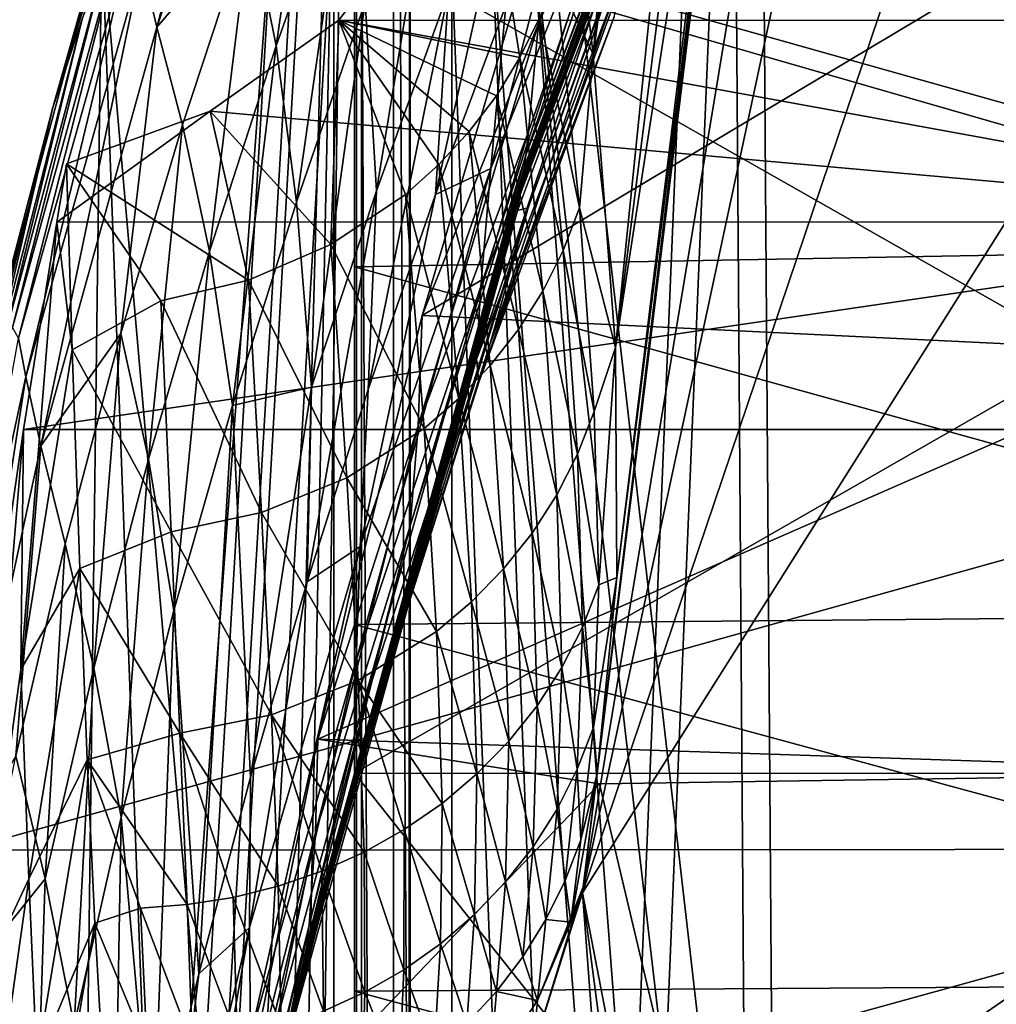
# Model space of a CAD drawing. Header units: metres. Extents: x 0 to 904, y -904 to 0.
# Tile 18 of 236: x 31 to 92, y -377 to -315. Entities that reach past the tile are written whole.
import ezdxf

# ---------------------------------------------------------------- set-up
doc = ezdxf.new("R2010")
doc.units = ezdxf.units.M

msp = doc.modelspace()

# ---------------------------------------------------------------- linework, layer by layer
at = {"layer": 'top'}
for points in [[(3.567204, -885.9776, 2063.059814), (51.564125, -239.308899, 2063.059814), (3.563107, -25.973949, 2063.059814)], [(3.563107, -25.973949, 163.059692), (51.564125, -239.308899, 163.059692), (3.567204, -885.977478, 163.059692)], [(88.549675, -232.967972, 1606.117188), (91.522858, -157.766281, 1606.039307), (65.81794, -369.758789, 1606.712402)], [(78.757698, -264.370239, 1612.998047), (65.81794, -369.758789, 1606.712402), (91.522858, -157.766281, 1606.039307)], [(76.816643, -277.97934, 1756.375854), (82.294296, -222.447708, 1803.761963), (67.869583, -335.662415, 1815.898315)], [(67.869583, -335.662415, 1815.898315), (82.294296, -222.447708, 1803.761963), (78.121002, -235.309311, 1854.074829)], [(89.53669, -259.035767, 1606.136597), (88.549675, -232.967972, 1606.117188), (65.81794, -369.758789, 1606.712402)], [(67.869583, -335.662415, 1815.898315), (78.121002, -235.309311, 1854.074829), (66.48156, -317.34671, 1875.348999)], [(78.121002, -235.309311, 1854.074829), (72.942696, -243.821503, 1905.212524), (66.48156, -317.34671, 1875.348999)], [(35.081711, -843.492188, 2063.059814), (51.564125, -239.308899, 2063.059814), (3.567204, -885.9776, 2063.059814)], [(51.564125, -239.308899, 163.059692), (35.081711, -843.492188, 163.059692), (3.567204, -885.977478, 163.059692)], [(35.081711, -843.492188, 2063.059814), (39.149845, -840.820007, 2063.059814), (51.564125, -239.308899, 2063.059814)], [(51.564125, -239.308899, 163.059692), (39.149845, -840.820007, 163.059692), (35.081711, -843.492188, 163.059692)], [(39.149845, -840.820007, 2063.059814), (43.566975, -839.977417, 2063.059814), (51.564125, -239.308899, 2063.059814)], [(43.566975, -839.977417, 163.059692), (39.149845, -840.820007, 163.059692), (51.564125, -239.308899, 163.059692)], [(51.564125, -239.308899, 2063.059814), (43.566975, -839.977417, 2063.059814), (51.567074, -839.977356, 2063.059814)], [(51.567074, -839.977356, 163.059692), (43.566975, -839.977417, 163.059692), (51.564125, -239.308899, 163.059692)], [(51.565025, -422.847595, 179.349472), (51.562679, -446.597717, 178.448685), (51.564125, -239.308899, 163.059692)], [(51.564125, -239.308899, 163.059692), (51.562679, -446.597717, 178.448685), (51.567074, -839.977356, 163.059692)], [(51.567074, -839.977356, 2063.059814), (51.565228, -467.355255, 2039.645508), (51.564125, -239.308899, 2063.059814)], [(51.565228, -467.355255, 2039.645508), (51.564968, -414.75824, 2038.379517), (51.564125, -239.308899, 2063.059814)], [(51.564125, -239.308899, 2063.059814), (51.564968, -414.75824, 2038.379517), (51.564709, -362.278748, 2034.584595)], [(51.564911, -399.234528, 182.051285), (51.565025, -422.847595, 179.349472), (51.564125, -239.308899, 163.059692)], [(51.564468, -308.948242, 210.65741), (51.564575, -330.615753, 200.891068), (51.564125, -239.308899, 163.059692)], [(51.564575, -330.615753, 200.891068), (51.564682, -352.977783, 192.840973), (51.564125, -239.308899, 163.059692)], [(51.564125, -239.308899, 163.059692), (51.564682, -352.977783, 192.840973), (51.564796, -375.897583, 186.552155)], [(51.564796, -375.897583, 186.552155), (51.564911, -399.234528, 182.051285), (51.564125, -239.308899, 163.059692)], [(51.564709, -362.278748, 2034.584595), (51.564449, -310.038391, 2028.267822), (51.564125, -239.308899, 2063.059814)], [(66.48156, -317.34671, 1875.348999), (72.942696, -243.821503, 1905.212524), (63.831253, -294.90567, 1934.666138)], [(65.81794, -369.758789, 1606.712402), (94.13549, -285.901001, 1606.012329), (89.53669, -259.035767, 1606.136597)], [(78.757698, -264.370239, 1612.998047), (65.865341, -369.372711, 1613.282715), (65.81794, -369.758789, 1606.712402)], [(66.734222, -362.295715, 1685.181274), (65.865341, -369.372711, 1613.282715), (78.757698, -264.370239, 1612.998047)], [(77.936203, -271.176086, 1684.443604), (66.734222, -362.295715, 1685.181274), (78.757698, -264.370239, 1612.998047)], [(67.96817, -350.047302, 1756.375854), (66.734222, -362.295715, 1685.181274), (77.936203, -271.176086, 1684.443604)], [(76.816643, -277.97934, 1756.375854), (67.96817, -350.047302, 1756.375854), (77.936203, -271.176086, 1684.443604)], [(80.163712, -276.425751, 1465.376831), (80.291191, -275.609955, 1467.858887), (62.273563, -323.634857, 1467.686279)], [(80.291191, -275.609955, 1467.858887), (70.931023, -297.83197, 1472.67395), (62.273563, -323.634857, 1467.686279)], [(80.053513, -277.116852, 1463.197998), (80.068558, -277.021454, 1463.510132), (62.112701, -324.86911, 1463.351929)], [(80.068558, -277.021454, 1463.510132), (62.136009, -324.699371, 1463.971313), (62.112701, -324.86911, 1463.351929)], [(80.068558, -277.021454, 1463.510132), (80.10025, -276.825226, 1464.133179), (62.136009, -324.699371, 1463.971313)], [(80.10025, -276.825226, 1464.133179), (62.18256, -324.349518, 1465.211426), (62.136009, -324.699371, 1463.971313)], [(80.10025, -276.825226, 1464.133179), (80.163712, -276.425751, 1465.376831), (62.18256, -324.349518, 1465.211426)], [(80.163712, -276.425751, 1465.376831), (62.273563, -323.634857, 1467.686279), (62.18256, -324.349518, 1465.211426)], [(79.926056, -277.838837, 1460.248657), (80.007401, -277.379822, 1462.103638), (62.000946, -325.562714, 1460.184692)], [(80.007401, -277.379822, 1462.103638), (62.092915, -324.997833, 1462.747559), (62.000946, -325.562714, 1460.184692)], [(80.007401, -277.379822, 1462.103638), (80.040344, -277.192352, 1462.880127), (62.092915, -324.997833, 1462.747559)], [(80.040344, -277.192352, 1462.880127), (62.102932, -324.933624, 1463.052124), (62.092915, -324.997833, 1462.747559)], [(80.040344, -277.192352, 1462.880127), (80.053513, -277.116852, 1463.197998), (62.102932, -324.933624, 1463.052124)], [(80.053513, -277.116852, 1463.197998), (62.112701, -324.86911, 1463.351929), (62.102932, -324.933624, 1463.052124)], [(61.949348, -325.867859, 1458.839355), (61.939465, -325.91684, 1458.536621), (79.85376, -278.245728, 1458.633789)], [(79.85376, -278.245728, 1458.633789), (61.939465, -325.91684, 1458.536621), (79.8414, -278.315277, 1458.359375)], [(62.000946, -325.562714, 1460.184692), (61.949348, -325.867859, 1458.839355), (79.863853, -278.188904, 1458.858398)], [(79.863853, -278.188904, 1458.858398), (61.949348, -325.867859, 1458.839355), (79.85376, -278.245728, 1458.633789)], [(79.926056, -277.838837, 1460.248657), (62.000946, -325.562714, 1460.184692), (79.863853, -278.188904, 1458.858398)], [(67.96817, -350.047302, 1756.375854), (76.816643, -277.97934, 1756.375854), (67.869583, -335.662415, 1815.898315)], [(61.929955, -325.977173, 1458.259644), (61.910786, -326.095856, 1457.701538), (79.817093, -278.452087, 1457.820068)], [(79.817093, -278.452087, 1457.820068), (61.910786, -326.095856, 1457.701538), (79.612106, -279.611084, 1453.265503)], [(61.939465, -325.91684, 1458.536621), (61.929955, -325.977173, 1458.259644), (79.8414, -278.315277, 1458.359375)], [(79.8414, -278.315277, 1458.359375), (61.929955, -325.977173, 1458.259644), (79.817093, -278.452087, 1457.820068)], [(61.910786, -326.095856, 1457.701538), (61.74189, -327.101166, 1453.052856), (79.612106, -279.611084, 1453.265503)], [(79.612106, -279.611084, 1453.265503), (61.74189, -327.101166, 1453.052856), (62.410175, -326.935852, 1432.524048)], [(79.612106, -279.611084, 1453.265503), (62.410175, -326.935852, 1432.524048), (68.88398, -308.967499, 1432.52417)], [(71.729324, -290.624695, 1492.155884), (72.524956, -282.429596, 1510.097046), (63.060867, -315.402222, 1492.105957)], [(63.060867, -315.402222, 1492.105957), (72.524956, -282.429596, 1510.097046), (63.566681, -307.364349, 1511.126465)], [(102.299171, -311.90625, 1605.779053), (94.13549, -285.901001, 1606.012329), (65.81794, -369.758789, 1606.712402)], [(38.238609, -311.581055, 931.481506), (47.075798, -286.301025, 931.812744), (39.204433, -315.624329, 976.614502)], [(47.075798, -286.301025, 931.812744), (47.983444, -290.093506, 977.005981), (39.204433, -315.624329, 976.614502)], [(47.983444, -290.093506, 977.005981), (45.062771, -308.811432, 1021.749268), (39.204433, -315.624329, 976.614502)], [(70.931023, -297.83197, 1472.67395), (71.729324, -290.624695, 1492.155884), (63.060867, -315.402222, 1492.105957)], [(66.48156, -317.34671, 1875.348999), (63.831253, -294.90567, 1934.666138), (64.131371, -312.3638, 1904.457886)], [(45.062771, -308.811432, 1021.749268), (49.661369, -296.14743, 1021.960205), (46.665291, -316.794006, 1066.402222)], [(46.665291, -316.794006, 1066.402222), (49.661369, -296.14743, 1021.960205), (51.155312, -304.162659, 1066.614136)], [(62.273563, -323.634857, 1467.686279), (70.931023, -297.83197, 1472.67395), (62.44846, -322.145752, 1472.619385)], [(70.931023, -297.83197, 1472.67395), (63.060867, -315.402222, 1492.105957), (62.44846, -322.145752, 1472.619385)], [(35.76218, -309.819092, 661.837402), (39.241478, -299.485229, 705.974854), (32.71526, -320.649078, 705.963257)], [(32.71526, -320.649078, 705.963257), (39.241478, -299.485229, 705.974854), (34.544861, -315.125854, 750.721558)], [(68.486267, -308.607056, 1287.677124), (59.460705, -331.841736, 1287.55481), (69.482788, -300.999603, 1243.047241)], [(59.460705, -331.841736, 1287.55481), (60.07806, -324.467957, 1242.829468), (69.482788, -300.999603, 1243.047241)], [(69.482788, -300.999603, 1243.047241), (60.07806, -324.467957, 1242.829468), (65.828735, -302.302032, 1198.825073)], [(52.944607, -325.862457, 1154.723633), (52.227184, -314.066101, 1110.899048), (56.958351, -301.379883, 1111.106812)], [(57.436325, -313.394806, 1154.905273), (52.944607, -325.862457, 1154.723633), (56.958351, -301.379883, 1111.106812)], [(61.026852, -314.279907, 1198.654907), (56.621483, -326.092651, 1198.501343), (62.123955, -301.328644, 1155.093872)], [(56.621483, -326.092651, 1198.501343), (57.436325, -313.394806, 1154.905273), (62.123955, -301.328644, 1155.093872)], [(65.828735, -302.302032, 1198.825073), (60.07806, -324.467957, 1242.829468), (61.026852, -314.279907, 1198.654907)], [(116.225586, -315.203613, 1974.506104), (50.59227, -315.200043, 1936.612549), (59.601357, -303.167969, 1941.772217)], [(59.601357, -303.167969, 1941.772217), (50.59227, -315.200043, 1936.612549), (61.908005, -317.52179, 1904.459839)], [(111.231911, -303.167694, 1971.581177), (116.225586, -315.203613, 1974.506104), (59.601357, -303.167969, 1941.772217)], [(59.601357, -303.167969, 1941.772217), (61.908005, -317.52179, 1904.459839), (63.143299, -314.997101, 1904.459473)], [(47.930145, -326.565918, 1110.705688), (46.665291, -316.794006, 1066.402222), (51.155312, -304.162659, 1066.614136)], [(52.227184, -314.066101, 1110.899048), (47.930145, -326.565918, 1110.705688), (51.155312, -304.162659, 1066.614136)], [(51.564468, -308.948242, 210.65741), (116.912209, -307.2565, 218.57164), (123.823822, -329.310181, 209.202545)], [(63.566681, -307.364349, 1511.126465), (55.797028, -333.651184, 1510.039795), (63.060867, -315.402222, 1492.105957)], [(55.797028, -333.651184, 1510.039795), (63.566681, -307.364349, 1511.126465), (94.767845, -310.35675, 1529.938843)], [(45.062771, -308.811432, 1021.749268), (40.810875, -321.732361, 1021.543396), (39.204433, -315.624329, 976.614502)], [(40.810875, -321.732361, 1021.543396), (45.062771, -308.811432, 1021.749268), (42.491772, -329.661591, 1066.197021)], [(45.062771, -308.811432, 1021.749268), (46.665291, -316.794006, 1066.402222), (42.491772, -329.661591, 1066.197021)], [(51.564575, -330.615753, 200.891068), (51.564468, -308.948242, 210.65741), (123.823822, -329.310181, 209.202545)], [(67.935112, -313.241943, 1332.707031), (59.182121, -336.386597, 1332.653687), (68.486267, -308.607056, 1287.677124)], [(59.182121, -336.386597, 1332.653687), (59.460705, -331.841736, 1287.55481), (68.486267, -308.607056, 1287.677124)], [(62.410175, -326.935852, 1432.524048), (60.036449, -335.409424, 1407.892456), (68.88398, -308.967499, 1432.52417)], [(60.036449, -335.409424, 1407.892456), (68.463219, -312.253571, 1408.188843), (68.88398, -308.967499, 1432.52417)], [(58.565701, -570.15863, 661.240173), (207.702347, -309.111755, 657.334961), (35.76218, -309.819092, 661.837402)], [(58.565701, -570.15863, 661.240173), (207.702347, -584.097839, 657.334961), (207.702347, -309.111755, 657.334961)], [(27.058088, -342.200653, 662.065308), (33.22438, -508.162506, 661.903809), (35.76218, -309.819092, 661.837402)], [(27.058088, -342.200653, 662.065308), (35.76218, -309.819092, 661.837402), (32.71526, -320.649078, 705.963257)], [(30.18926, -334.400574, 840.780823), (37.004932, -309.717468, 840.937744), (30.55962, -335.074249, 885.984314)], [(35.9692, -311.498962, 795.743164), (37.004932, -309.717468, 840.937744), (30.18926, -334.400574, 840.780823)], [(30.55962, -335.074249, 885.984314), (37.004932, -309.717468, 840.937744), (37.692497, -309.715149, 886.216431)], [(37.692497, -309.715149, 886.216431), (31.007118, -337.486572, 931.173279), (30.55962, -335.074249, 885.984314)], [(37.692497, -309.715149, 886.216431), (38.238609, -311.581055, 931.481506), (31.007118, -337.486572, 931.173279)], [(33.22438, -508.162506, 661.903809), (44.330421, -539.800293, 661.613037), (35.76218, -309.819092, 661.837402)], [(35.76218, -309.819092, 661.837402), (44.330421, -539.800293, 661.613037), (58.565701, -570.15863, 661.240173)], [(51.564709, -362.278748, 2034.584595), (97.270164, -336.026031, 2023.669922), (51.564449, -310.038391, 2028.267822)], [(97.270164, -336.026031, 2023.669922), (96.118294, -322.910065, 2022.205322), (51.564449, -310.038391, 2028.267822)], [(51.564449, -310.038391, 2028.267822), (96.118294, -322.910065, 2022.205322), (93.247551, -310.039093, 2020.918091)], [(55.797028, -333.651184, 1510.039795), (94.767845, -310.35675, 1529.938843), (104.384018, -336.018341, 1538.417725)], [(34.544861, -315.125854, 750.721558), (35.9692, -311.498962, 795.743164), (29.60762, -335.358124, 795.654114)], [(29.60762, -335.358124, 795.654114), (35.9692, -311.498962, 795.743164), (30.18926, -334.400574, 840.780823)], [(38.238609, -311.581055, 931.481506), (31.954035, -341.800262, 976.249512), (31.007118, -337.486572, 931.173279)], [(38.238609, -311.581055, 931.481506), (39.204433, -315.624329, 976.614502), (31.954035, -341.800262, 976.249512)], [(106.263069, -579.41748, 1605.699219), (102.299171, -311.90625, 1605.779053), (65.81794, -369.758789, 1606.712402)], [(67.793198, -314.994446, 1377.947998), (68.463219, -312.253571, 1408.188843), (60.036449, -335.409424, 1407.892456)], [(65.627457, -326.93454, 1863.351563), (64.131371, -312.3638, 1904.457886), (63.143299, -314.997101, 1904.459473)], [(66.48156, -317.34671, 1875.348999), (64.131371, -312.3638, 1904.457886), (65.627457, -326.93454, 1863.351563)], [(59.339127, -337.83255, 1377.947266), (59.182121, -336.386597, 1332.653687), (67.935112, -313.241943, 1332.707031)], [(67.793198, -314.994446, 1377.947998), (59.339127, -337.83255, 1377.947266), (67.935112, -313.241943, 1332.707031)], [(56.621483, -326.092651, 1198.501343), (52.411137, -338.294617, 1198.356689), (57.436325, -313.394806, 1154.905273)], [(52.411137, -338.294617, 1198.356689), (52.944607, -325.862457, 1154.723633), (57.436325, -313.394806, 1154.905273)], [(48.870178, -338.139313, 1154.557129), (47.930145, -326.565918, 1110.705688), (52.227184, -314.066101, 1110.899048)], [(52.944607, -325.862457, 1154.723633), (48.870178, -338.139313, 1154.557129), (52.227184, -314.066101, 1110.899048)], [(60.07806, -324.467957, 1242.829468), (56.621483, -326.092651, 1198.501343), (61.026852, -314.279907, 1198.654907)], [(32.71526, -320.649078, 705.963257), (34.544861, -315.125854, 750.721558), (28.712891, -337.96875, 750.687012)], [(28.712891, -337.96875, 750.687012), (34.544861, -315.125854, 750.721558), (29.60762, -335.358124, 795.654114)], [(119.616325, -327.809082, 1977.327515), (42.547646, -320.8797, 1932.260986), (50.59227, -315.200043, 1936.612549)], [(50.086201, -329.22702, 1904.436401), (50.59227, -315.200043, 1936.612549), (42.547646, -320.8797, 1932.260986)], [(54.747986, -326.09903, 1904.448975), (50.59227, -315.200043, 1936.612549), (50.086201, -329.22702, 1904.436401)], [(116.225586, -315.203613, 1974.506104), (119.616325, -327.809082, 1977.327515), (50.59227, -315.200043, 1936.612549)], [(50.59227, -315.200043, 1936.612549), (60.435539, -319.9151, 1904.458984), (61.908005, -317.52179, 1904.459839)], [(50.59227, -315.200043, 1936.612549), (54.747986, -326.09903, 1904.448975), (56.83799, -324.222198, 1904.453613)], [(50.59227, -315.200043, 1936.612549), (56.83799, -324.222198, 1904.453613), (58.740173, -322.155334, 1904.456909)], [(50.59227, -315.200043, 1936.612549), (58.740173, -322.155334, 1904.456909), (60.435539, -319.9151, 1904.458984)], [(59.339127, -337.83255, 1377.947266), (67.793198, -314.994446, 1377.947998), (60.036449, -335.409424, 1407.892456)], [(61.908005, -317.52179, 1904.459839), (64.608513, -329.594055, 1863.352783), (63.143299, -314.997101, 1904.459473)], [(63.143299, -314.997101, 1904.459473), (64.608513, -329.594055, 1863.352783), (65.627457, -326.93454, 1863.351563)], [(39.204433, -315.624329, 976.614502), (36.950409, -334.775696, 1021.344971), (31.954035, -341.800262, 976.249512)], [(39.204433, -315.624329, 976.614502), (40.810875, -321.732361, 1021.543396), (36.950409, -334.775696, 1021.344971)], [(62.44846, -322.145752, 1472.619385), (63.060867, -315.402222, 1492.105957), (55.540485, -340.552063, 1492.042358)], [(63.060867, -315.402222, 1492.105957), (55.797028, -333.651184, 1510.039795), (55.540485, -340.552063, 1492.042358)], [(42.491772, -329.661591, 1066.197021), (46.665291, -316.794006, 1066.402222), (43.928211, -339.290314, 1110.519531)], [(43.928211, -339.290314, 1110.519531), (46.665291, -316.794006, 1066.402222), (47.930145, -326.565918, 1110.705688)], [(61.908005, -317.52179, 1904.459839), (60.435539, -319.9151, 1904.458984), (63.332085, -332.137573, 1863.352417)], [(63.332085, -332.137573, 1863.352417), (64.608513, -329.594055, 1863.352783), (61.908005, -317.52179, 1904.459839)], [(67.869583, -335.662415, 1815.898315), (66.48156, -317.34671, 1875.348999), (65.627457, -326.93454, 1863.351563)], [(58.740173, -322.155334, 1904.456909), (61.808685, -334.54303, 1863.350342), (60.435539, -319.9151, 1904.458984)], [(60.435539, -319.9151, 1904.458984), (61.808685, -334.54303, 1863.350342), (63.332085, -332.137573, 1863.352417)], [(27.058088, -342.200653, 662.065308), (32.71526, -320.649078, 705.963257), (27.461243, -342.275757, 705.961426)], [(27.461243, -342.275757, 705.961426), (32.71526, -320.649078, 705.963257), (28.712891, -337.96875, 750.687012)], [(119.616325, -327.809082, 1977.327515), (32.95829, -327.814423, 1927.295898), (42.547646, -320.8797, 1932.260986)], [(32.95829, -327.814423, 1927.295898), (33.566517, -324.1698, 1927.318481), (42.547646, -320.8797, 1932.260986)], [(42.547646, -320.8797, 1932.260986), (33.566517, -324.1698, 1927.318481), (44.928055, -331.455536, 1904.4198)], [(50.086201, -329.22702, 1904.436401), (42.547646, -320.8797, 1932.260986), (44.928055, -331.455536, 1904.4198)], [(40.810875, -321.732361, 1021.543396), (38.689018, -342.637329, 1066.000122), (36.950409, -334.775696, 1021.344971)], [(40.810875, -321.732361, 1021.543396), (42.491772, -329.661591, 1066.197021), (38.689018, -342.637329, 1066.000122)], [(62.273563, -323.634857, 1467.686279), (62.44846, -322.145752, 1472.619385), (55.048317, -346.812103, 1472.553467)], [(62.44846, -322.145752, 1472.619385), (55.540485, -340.552063, 1492.042358), (55.048317, -346.812103, 1472.553467)], [(56.83799, -324.222198, 1904.453613), (60.053448, -336.788635, 1863.346436), (58.740173, -322.155334, 1904.456909)], [(58.740173, -322.155334, 1904.456909), (60.053448, -336.788635, 1863.346436), (61.808685, -334.54303, 1863.350342)], [(62.18256, -324.349518, 1465.211426), (62.273563, -323.634857, 1467.686279), (48.579014, -373.046173, 1467.553589)], [(62.273563, -323.634857, 1467.686279), (55.048317, -346.812103, 1472.553467), (48.579014, -373.046173, 1467.553589)], [(32.95829, -327.814423, 1927.295898), (33.918053, -335.808472, 1896.926392), (33.566517, -324.1698, 1927.318481)], [(44.928055, -331.455536, 1904.4198), (33.566517, -324.1698, 1927.318481), (39.451534, -332.738342, 1904.400024)], [(33.566517, -324.1698, 1927.318481), (33.918053, -335.808472, 1896.926392), (39.451534, -332.738342, 1904.400024)], [(62.136009, -324.699371, 1463.971313), (62.18256, -324.349518, 1465.211426), (48.499844, -373.654419, 1465.084961)], [(62.18256, -324.349518, 1465.211426), (48.579014, -373.046173, 1467.553589), (48.499844, -373.654419, 1465.084961)], [(54.747986, -326.09903, 1904.448975), (58.083466, -338.853882, 1863.340942), (56.83799, -324.222198, 1904.453613)], [(56.83799, -324.222198, 1904.453613), (58.083466, -338.853882, 1863.340942), (60.053448, -336.788635, 1863.346436)], [(62.000946, -325.562714, 1460.184692), (62.092915, -324.997833, 1462.747559), (48.416691, -374.204956, 1462.588379)], [(62.092915, -324.997833, 1462.747559), (48.426311, -374.150635, 1462.889771), (48.416691, -374.204956, 1462.588379)], [(62.092915, -324.997833, 1462.747559), (62.102932, -324.933624, 1463.052124), (48.426311, -374.150635, 1462.889771)], [(62.102932, -324.933624, 1463.052124), (48.43734, -374.096283, 1463.227051), (48.426311, -374.150635, 1462.889771)], [(62.102932, -324.933624, 1463.052124), (62.112701, -324.86911, 1463.351929), (48.43734, -374.096283, 1463.227051)], [(62.112701, -324.86911, 1463.351929), (48.458599, -373.951996, 1463.850586), (48.43734, -374.096283, 1463.227051)], [(62.112701, -324.86911, 1463.351929), (62.136009, -324.699371, 1463.971313), (48.458599, -373.951996, 1463.850586)], [(62.136009, -324.699371, 1463.971313), (48.499844, -373.654419, 1465.084961), (48.458599, -373.951996, 1463.850586)], [(59.460705, -331.841736, 1287.55481), (51.663898, -355.222168, 1287.459839), (60.07806, -324.467957, 1242.829468)], [(51.663898, -355.222168, 1287.459839), (51.926071, -348.09552, 1242.652588), (60.07806, -324.467957, 1242.829468)], [(60.07806, -324.467957, 1242.829468), (51.926071, -348.09552, 1242.652588), (56.621483, -326.092651, 1198.501343)], [(48.416691, -374.204956, 1462.588379), (48.328712, -374.68399, 1460.085327), (62.000946, -325.562714, 1460.184692)], [(48.328712, -374.68399, 1460.085327), (61.949348, -325.867859, 1458.839355), (62.000946, -325.562714, 1460.184692)], [(48.257248, -375.034088, 1458.1427), (48.238258, -375.133636, 1457.564941), (61.910786, -326.095856, 1457.701538)], [(48.238258, -375.133636, 1457.564941), (61.74189, -327.101166, 1453.052856), (61.910786, -326.095856, 1457.701538)], [(48.266338, -374.983459, 1458.424805), (48.257248, -375.034088, 1458.1427), (61.929955, -325.977173, 1458.259644)], [(48.257248, -375.034088, 1458.1427), (61.910786, -326.095856, 1457.701538), (61.929955, -325.977173, 1458.259644)], [(48.279213, -374.942749, 1458.783691), (48.266338, -374.983459, 1458.424805), (61.939465, -325.91684, 1458.536621)], [(48.266338, -374.983459, 1458.424805), (61.929955, -325.977173, 1458.259644), (61.939465, -325.91684, 1458.536621)], [(48.328712, -374.68399, 1460.085327), (48.279213, -374.942749, 1458.783691), (61.949348, -325.867859, 1458.839355)], [(48.279213, -374.942749, 1458.783691), (61.939465, -325.91684, 1458.536621), (61.949348, -325.867859, 1458.839355)], [(52.411137, -338.294617, 1198.356689), (48.601093, -350.305389, 1198.228027), (52.944607, -325.862457, 1154.723633)], [(48.601093, -350.305389, 1198.228027), (48.870178, -338.139313, 1154.557129), (52.944607, -325.862457, 1154.723633)], [(55.918903, -340.722321, 1863.33374), (54.747986, -326.09903, 1904.448975), (50.086201, -329.22702, 1904.436401)], [(51.926071, -348.09552, 1242.652588), (52.411137, -338.294617, 1198.356689), (56.621483, -326.092651, 1198.501343)], [(58.083466, -338.853882, 1863.340942), (54.747986, -326.09903, 1904.448975), (55.918903, -340.722321, 1863.33374)], [(48.870178, -338.139313, 1154.557129), (43.928211, -339.290314, 1110.519531), (47.930145, -326.565918, 1110.705688)], [(48.070045, -375.978546, 1452.81897), (47.162342, -379.829437, 1432.524048), (61.74189, -327.101166, 1453.052856)], [(61.74189, -327.101166, 1453.052856), (47.162342, -379.829437, 1432.524048), (53.458, -355.571411, 1432.524048)], [(48.238258, -375.133636, 1457.564941), (48.070045, -375.978546, 1452.81897), (61.74189, -327.101166, 1453.052856)], [(53.458, -355.571411, 1432.524048), (52.636967, -358.983521, 1407.453735), (62.410175, -326.935852, 1432.524048)], [(52.636967, -358.983521, 1407.453735), (60.036449, -335.409424, 1407.892456), (62.410175, -326.935852, 1432.524048)], [(61.74189, -327.101166, 1453.052856), (53.458, -355.571411, 1432.524048), (62.410175, -326.935852, 1432.524048)], [(64.608513, -329.594055, 1863.352783), (66.541656, -339.653931, 1821.618896), (65.627457, -326.93454, 1863.351563)], [(65.627457, -326.93454, 1863.351563), (66.541656, -339.653931, 1821.618896), (67.869583, -335.662415, 1815.898315)], [(30.870316, -340.776947, 1927.743286), (30.706341, -355.797516, 1896.825928), (32.95829, -327.814423, 1927.295898)], [(30.706341, -355.797516, 1896.825928), (33.918053, -335.808472, 1896.926392), (32.95829, -327.814423, 1927.295898)], [(121.33815, -340.778107, 1979.975098), (30.870316, -340.776947, 1927.743286), (119.616325, -327.809082, 1977.327515)], [(30.870316, -340.776947, 1927.743286), (32.95829, -327.814423, 1927.295898), (119.616325, -327.809082, 1977.327515)], [(50.086201, -329.22702, 1904.436401), (44.928055, -331.455536, 1904.4198), (51.092552, -343.814362, 1863.315308)], [(51.092552, -343.814362, 1863.315308), (55.918903, -340.722321, 1863.33374), (50.086201, -329.22702, 1904.436401)], [(51.564575, -330.615753, 200.891068), (123.823822, -329.310181, 209.202545), (129.653809, -352.275635, 201.423859)], [(42.491772, -329.661591, 1066.197021), (40.274952, -352.112549, 1110.342407), (38.689018, -342.637329, 1066.000122)], [(43.928211, -339.290314, 1110.519531), (40.274952, -352.112549, 1110.342407), (42.491772, -329.661591, 1066.197021)], [(65.508957, -342.318085, 1821.616821), (64.608513, -329.594055, 1863.352783), (63.332085, -332.137573, 1863.352417)], [(64.608513, -329.594055, 1863.352783), (65.508957, -342.318085, 1821.616821), (66.541656, -339.653931, 1821.618896)], [(51.564682, -352.977783, 192.840973), (51.564575, -330.615753, 200.891068), (129.653809, -352.275635, 201.423859)], [(45.757645, -345.983276, 1863.292114), (44.928055, -331.455536, 1904.4198), (39.451534, -332.738342, 1904.400024)], [(44.928055, -331.455536, 1904.4198), (45.757645, -345.983276, 1863.292114), (51.092552, -343.814362, 1863.315308)], [(59.182121, -336.386597, 1332.653687), (51.635044, -359.66568, 1332.613892), (59.460705, -331.841736, 1287.55481)], [(51.635044, -359.66568, 1332.613892), (51.663898, -355.222168, 1287.459839), (59.460705, -331.841736, 1287.55481)], [(63.332085, -332.137573, 1863.352417), (61.808685, -334.54303, 1863.350342), (64.21418, -344.862915, 1821.613403)], [(64.21418, -344.862915, 1821.613403), (65.508957, -342.318085, 1821.616821), (63.332085, -332.137573, 1863.352417)], [(39.451534, -332.738342, 1904.400024), (33.918053, -335.808472, 1896.926392), (40.10154, -347.185944, 1863.265381)], [(40.10154, -347.185944, 1863.265381), (45.757645, -345.983276, 1863.292114), (39.451534, -332.738342, 1904.400024)], [(55.540485, -340.552063, 1492.042358), (55.797028, -333.651184, 1510.039795), (49.271362, -360.150604, 1508.498169)], [(49.271362, -360.150604, 1508.498169), (55.797028, -333.651184, 1510.039795), (104.384018, -336.018341, 1538.417725)], [(31.954035, -341.800262, 976.249512), (36.950409, -334.775696, 1021.344971), (33.479248, -347.929382, 1021.154297)], [(33.479248, -347.929382, 1021.154297), (36.950409, -334.775696, 1021.344971), (35.263397, -355.714325, 1065.811523)], [(36.950409, -334.775696, 1021.344971), (38.689018, -342.637329, 1066.000122), (35.263397, -355.714325, 1065.811523)], [(60.053448, -336.788635, 1863.346436), (62.668034, -347.266754, 1821.608643), (61.808685, -334.54303, 1863.350342)], [(61.808685, -334.54303, 1863.350342), (62.668034, -347.266754, 1821.608643), (64.21418, -344.862915, 1821.613403)], [(31.007118, -337.486572, 931.173279), (25.358904, -363.774902, 930.896057), (30.55962, -335.074249, 885.984314)], [(59.339127, -337.83255, 1377.947266), (60.036449, -335.409424, 1407.892456), (52.636967, -358.983521, 1407.453735)], [(34.382603, -349.486023, 1856.763306), (33.918053, -335.808472, 1896.926392), (30.706341, -355.797516, 1896.825928)], [(33.918053, -335.808472, 1896.926392), (34.382603, -349.486023, 1856.763306), (40.10154, -347.185944, 1863.265381)], [(49.271362, -360.150604, 1508.498169), (104.384018, -336.018341, 1538.417725), (112.721756, -362.245575, 1545.40625)], [(95.733551, -362.296753, 2026.798096), (97.270164, -336.026031, 2023.669922), (51.564709, -362.278748, 2034.584595)], [(66.541656, -339.653931, 1821.618896), (66.840881, -350.491211, 1779.347046), (67.869583, -335.662415, 1815.898315)], [(67.869583, -335.662415, 1815.898315), (66.840881, -350.491211, 1779.347046), (67.96817, -350.047302, 1756.375854)], [(51.969448, -361.009644, 1377.949341), (51.635044, -359.66568, 1332.613892), (59.182121, -336.386597, 1332.653687)], [(59.339127, -337.83255, 1377.947266), (51.969448, -361.009644, 1377.949341), (59.182121, -336.386597, 1332.653687)], [(58.083466, -338.853882, 1863.340942), (60.886173, -349.507813, 1821.602783), (60.053448, -336.788635, 1863.346436)], [(60.053448, -336.788635, 1863.346436), (60.886173, -349.507813, 1821.602783), (62.668034, -347.266754, 1821.608643)], [(31.007118, -337.486572, 931.173279), (26.22666, -368.35202, 975.919006), (25.358904, -363.774902, 930.896057)], [(31.007118, -337.486572, 931.173279), (31.954035, -341.800262, 976.249512), (26.22666, -368.35202, 975.919006)], [(51.969448, -361.009644, 1377.949341), (59.339127, -337.83255, 1377.947266), (52.636967, -358.983521, 1407.453735)], [(45.063198, -362.519409, 1198.110474), (43.928211, -339.290314, 1110.519531), (48.870178, -338.139313, 1154.557129)], [(48.601093, -350.305389, 1198.228027), (45.063198, -362.519409, 1198.110474), (48.870178, -338.139313, 1154.557129)], [(48.601093, -350.305389, 1198.228027), (52.411137, -338.294617, 1198.356689), (51.926071, -348.09552, 1242.652588)], [(58.886295, -351.565674, 1821.595703), (58.083466, -338.853882, 1863.340942), (55.918903, -340.722321, 1863.33374)], [(60.886173, -349.507813, 1821.602783), (58.083466, -338.853882, 1863.340942), (58.886295, -351.565674, 1821.595703)], [(41.841522, -374.814667, 1198.005127), (40.274952, -352.112549, 1110.342407), (43.928211, -339.290314, 1110.519531)], [(45.063198, -362.519409, 1198.110474), (41.841522, -374.814667, 1198.005127), (43.928211, -339.290314, 1110.519531)], [(66.541656, -339.653931, 1821.618896), (65.508957, -342.318085, 1821.616821), (66.840881, -350.491211, 1779.347046)], [(27.058399, -367.096466, 1930.8573), (30.870316, -340.776947, 1927.743286), (121.33815, -340.778107, 1979.975098)], [(27.058399, -367.096466, 1930.8573), (27.923347, -375.846985, 1896.725098), (30.870316, -340.776947, 1927.743286)], [(120.089249, -367.022247, 1984.553101), (27.058399, -367.096466, 1930.8573), (121.33815, -340.778107, 1979.975098)], [(27.923347, -375.846985, 1896.725098), (30.706341, -355.797516, 1896.825928), (30.870316, -340.776947, 1927.743286)], [(55.540485, -340.552063, 1492.042358), (49.271362, -360.150604, 1508.498169), (49.131088, -366.009949, 1491.965454)], [(55.048317, -346.812103, 1472.553467), (55.540485, -340.552063, 1492.042358), (49.131088, -366.009949, 1491.965454)], [(55.918903, -340.722321, 1863.33374), (51.092552, -343.814362, 1863.315308), (56.68919, -353.424011, 1821.587524)], [(58.886295, -351.565674, 1821.595703), (55.918903, -340.722321, 1863.33374), (56.68919, -353.424011, 1821.587524)], [(25.345726, -475.568329, 662.110168), (33.22438, -508.162506, 661.903809), (27.058088, -342.200653, 662.065308)], [(31.954035, -341.800262, 976.249512), (30.398403, -361.180328, 1020.971741), (26.22666, -368.35202, 975.919006)], [(33.479248, -347.929382, 1021.154297), (30.398403, -361.180328, 1020.971741), (31.954035, -341.800262, 976.249512)], [(38.689018, -342.637329, 1066.000122), (36.978737, -365.02655, 1110.17395), (35.263397, -355.714325, 1065.811523)], [(38.689018, -342.637329, 1066.000122), (40.274952, -352.112549, 1110.342407), (36.978737, -365.02655, 1110.17395)], [(65.81221, -353.137665, 1779.339355), (65.508957, -342.318085, 1821.616821), (64.21418, -344.862915, 1821.613403)], [(65.508957, -342.318085, 1821.616821), (65.81221, -353.137665, 1779.339355), (66.840881, -350.491211, 1779.347046)], [(51.092552, -343.814362, 1863.315308), (45.757645, -345.983276, 1863.292114), (51.79232, -356.488464, 1821.568604)], [(56.68919, -353.424011, 1821.587524), (51.092552, -343.814362, 1863.315308), (51.79232, -356.488464, 1821.568604)], [(64.21418, -344.862915, 1821.613403), (62.668034, -347.266754, 1821.608643), (64.522537, -355.665619, 1779.331299)], [(64.522537, -355.665619, 1779.331299), (65.81221, -353.137665, 1779.339355), (64.21418, -344.862915, 1821.613403)], [(45.757645, -345.983276, 1863.292114), (40.10154, -347.185944, 1863.265381), (46.383533, -358.621277, 1821.546997)], [(51.79232, -356.488464, 1821.568604), (45.757645, -345.983276, 1863.292114), (46.383533, -358.621277, 1821.546997)], [(40.10154, -347.185944, 1863.265381), (34.382603, -349.486023, 1856.763306), (40.65406, -359.780853, 1821.524048)], [(46.383533, -358.621277, 1821.546997), (40.10154, -347.185944, 1863.265381), (40.65406, -359.780853, 1821.524048)], [(48.579014, -373.046173, 1467.553589), (55.048317, -346.812103, 1472.553467), (48.724239, -371.777374, 1472.476807)], [(55.048317, -346.812103, 1472.553467), (49.131088, -366.009949, 1491.965454), (48.724239, -371.777374, 1472.476807)], [(60.886173, -349.507813, 1821.602783), (62.982861, -358.053589, 1779.32312), (62.668034, -347.266754, 1821.608643)], [(62.668034, -347.266754, 1821.608643), (62.982861, -358.053589, 1779.32312), (64.522537, -355.665619, 1779.331299)], [(30.398403, -361.180328, 1020.971741), (33.479248, -347.929382, 1021.154297), (32.220707, -368.88269, 1065.631104)], [(32.220707, -368.88269, 1065.631104), (33.479248, -347.929382, 1021.154297), (35.263397, -355.714325, 1065.811523)], [(45.059032, -378.781952, 1287.390015), (45.001244, -371.915283, 1242.514404), (51.926071, -348.09552, 1242.652588)], [(51.926071, -348.09552, 1242.652588), (45.001244, -371.915283, 1242.514404), (48.601093, -350.305389, 1198.228027)], [(51.663898, -355.222168, 1287.459839), (45.059032, -378.781952, 1287.390015), (51.926071, -348.09552, 1242.652588)], [(31.207716, -368.872986, 1856.593018), (34.382603, -349.486023, 1856.763306), (30.706341, -355.797516, 1896.825928)], [(34.853283, -361.444061, 1816.06958), (34.382603, -349.486023, 1856.763306), (31.207716, -368.872986, 1856.593018)], [(34.382603, -349.486023, 1856.763306), (34.853283, -361.444061, 1816.06958), (40.65406, -359.780853, 1821.524048)], [(61.209015, -360.28006, 1779.314941), (60.886173, -349.507813, 1821.602783), (58.886295, -351.565674, 1821.595703)], [(62.982861, -358.053589, 1779.32312), (60.886173, -349.507813, 1821.602783), (61.209015, -360.28006, 1779.314941)], [(66.840881, -350.491211, 1779.347046), (66.49469, -359.418945, 1736.629272), (67.96817, -350.047302, 1756.375854)], [(67.96817, -350.047302, 1756.375854), (66.49469, -359.418945, 1736.629272), (66.734222, -362.295715, 1685.181274)], [(45.001244, -371.915283, 1242.514404), (45.063198, -362.519409, 1198.110474), (48.601093, -350.305389, 1198.228027)], [(66.840881, -350.491211, 1779.347046), (65.81221, -353.137665, 1779.339355), (66.49469, -359.418945, 1736.629272)], [(40.274952, -352.112549, 1110.342407), (38.940907, -387.185852, 1197.911865), (36.978737, -365.02655, 1110.17395)], [(41.841522, -374.814667, 1198.005127), (38.940907, -387.185852, 1197.911865), (40.274952, -352.112549, 1110.342407)], [(58.886295, -351.565674, 1821.595703), (56.68919, -353.424011, 1821.587524), (59.218815, -362.324707, 1779.306641)], [(61.209015, -360.28006, 1779.314941), (58.886295, -351.565674, 1821.595703), (59.218815, -362.324707, 1779.306641)], [(51.564682, -352.977783, 192.840973), (129.653809, -352.275635, 201.423859), (134.177689, -375.379425, 195.461365)], [(51.564796, -375.897583, 186.552155), (51.564682, -352.977783, 192.840973), (134.177689, -375.379425, 195.461365)], [(65.81221, -353.137665, 1779.339355), (64.522537, -355.665619, 1779.331299), (65.489426, -362.024628, 1736.614502)], [(65.81221, -353.137665, 1779.339355), (65.489426, -362.024628, 1736.614502), (66.49469, -359.418945, 1736.629272)], [(56.68919, -353.424011, 1821.587524), (51.79232, -356.488464, 1821.568604), (57.033138, -364.171387, 1779.298462)], [(59.218815, -362.324707, 1779.306641), (56.68919, -353.424011, 1821.587524), (57.033138, -364.171387, 1779.298462)], [(31.207716, -368.872986, 1856.593018), (30.706341, -355.797516, 1896.825928), (27.923347, -375.846985, 1896.725098)], [(34.047184, -378.023499, 1110.013916), (32.220707, -368.88269, 1065.631104), (35.263397, -355.714325, 1065.811523)], [(35.263397, -355.714325, 1065.811523), (36.978737, -365.02655, 1110.17395), (34.047184, -378.023499, 1110.013916)], [(45.250702, -383.114807, 1332.585693), (45.059032, -378.781952, 1287.390015), (51.663898, -355.222168, 1287.459839)], [(51.635044, -359.66568, 1332.613892), (45.250702, -383.114807, 1332.585693), (51.663898, -355.222168, 1287.459839)], [(47.162342, -379.829437, 1432.524048), (46.313339, -382.892548, 1407.056641), (53.458, -355.571411, 1432.524048)], [(46.313339, -382.892548, 1407.056641), (52.636967, -358.983521, 1407.453735), (53.458, -355.571411, 1432.524048)], [(64.522537, -355.665619, 1779.331299), (62.982861, -358.053589, 1779.32312), (64.230385, -364.51712, 1736.600952)], [(64.522537, -355.665619, 1779.331299), (64.230385, -364.51712, 1736.600952), (65.489426, -362.024628, 1736.614502)], [(46.383533, -358.621277, 1821.546997), (52.16444, -367.21759, 1779.282715), (51.79232, -356.488464, 1821.568604)], [(57.033138, -364.171387, 1779.298462), (51.79232, -356.488464, 1821.568604), (54.673916, -365.805939, 1779.290405)], [(51.79232, -356.488464, 1821.568604), (52.16444, -367.21759, 1779.282715), (54.673916, -365.805939, 1779.290405)], [(62.728729, -366.874786, 1736.588623), (62.982861, -358.053589, 1779.32312), (61.209015, -360.28006, 1779.314941)], [(64.230385, -364.51712, 1736.600952), (62.982861, -358.053589, 1779.32312), (62.728729, -366.874786, 1736.588623)], [(46.383533, -358.621277, 1821.546997), (40.65406, -359.780853, 1821.524048), (46.79031, -369.339417, 1779.268677)], [(46.79031, -369.339417, 1779.268677), (49.528465, -368.397339, 1779.275513), (46.383533, -358.621277, 1821.546997)], [(49.528465, -368.397339, 1779.275513), (52.16444, -367.21759, 1779.282715), (46.383533, -358.621277, 1821.546997)], [(51.969448, -361.009644, 1377.949341), (52.636967, -358.983521, 1407.453735), (46.313339, -382.892548, 1407.056641)], [(66.49469, -359.418945, 1736.629272), (65.489426, -362.024628, 1736.614502), (65.70137, -366.439026, 1693.555542)], [(66.49469, -359.418945, 1736.629272), (65.70137, -366.439026, 1693.555542), (66.734222, -362.295715, 1685.181274)], [(40.65406, -359.780853, 1821.524048), (34.853283, -361.444061, 1816.06958), (41.100483, -370.495483, 1779.256836)], [(40.65406, -359.780853, 1821.524048), (43.973747, -370.039459, 1779.262451), (46.79031, -369.339417, 1779.268677)], [(43.973747, -370.039459, 1779.262451), (40.65406, -359.780853, 1821.524048), (41.100483, -370.495483, 1779.256836)], [(45.681446, -384.531708, 1377.949463), (45.250702, -383.114807, 1332.585693), (51.635044, -359.66568, 1332.613892)], [(51.969448, -361.009644, 1377.949341), (45.681446, -384.531708, 1377.949463), (51.635044, -359.66568, 1332.613892)], [(49.271362, -360.150604, 1508.498169), (43.813927, -387.040436, 1507.312256), (49.131088, -366.009949, 1491.965454)], [(43.813927, -387.040436, 1507.312256), (49.271362, -360.150604, 1508.498169), (66.875145, -362.945892, 1518.912842)], [(66.875145, -362.945892, 1518.912842), (49.271362, -360.150604, 1508.498169), (112.721756, -362.245575, 1545.40625)], [(61.209015, -360.28006, 1779.314941), (59.218815, -362.324707, 1779.306641), (61.000095, -369.076416, 1736.577759)], [(61.000095, -369.076416, 1736.577759), (62.728729, -366.874786, 1736.588623), (61.209015, -360.28006, 1779.314941)], [(27.711296, -374.516785, 1020.797241), (30.398403, -361.180328, 1020.971741), (32.220707, -368.88269, 1065.631104)], [(45.681446, -384.531708, 1377.949463), (51.969448, -361.009644, 1377.949341), (46.313339, -382.892548, 1407.056641)], [(31.702175, -380.305054, 1815.869995), (34.853283, -361.444061, 1816.06958), (31.207716, -368.872986, 1856.593018)], [(31.702175, -380.305054, 1815.869995), (35.328899, -371.655853, 1774.948853), (34.853283, -361.444061, 1816.06958)], [(34.853283, -361.444061, 1816.06958), (38.193192, -370.706726, 1779.251831), (41.100483, -370.495483, 1779.256836)], [(34.853283, -361.444061, 1816.06958), (35.328899, -371.655853, 1774.948853), (38.193192, -370.706726, 1779.251831)], [(45.063198, -362.519409, 1198.110474), (45.001244, -371.915283, 1242.514404), (41.841522, -374.814667, 1198.005127)], [(93.114326, -414.74646, 2031.052734), (95.733551, -362.296753, 2026.798096), (51.564709, -362.278748, 2034.584595)], [(51.564709, -362.278748, 2034.584595), (51.564968, -414.75824, 2038.379517), (93.114326, -414.74646, 2031.052734)], [(59.218815, -362.324707, 1779.306641), (57.033138, -364.171387, 1779.298462), (59.06197, -371.102142, 1736.568359)], [(59.218815, -362.324707, 1779.306641), (59.06197, -371.102142, 1736.568359), (61.000095, -369.076416, 1736.577759)], [(64.230385, -364.51712, 1736.600952), (64.734985, -368.988495, 1693.540039), (65.489426, -362.024628, 1736.614502)], [(65.489426, -362.024628, 1736.614502), (64.734985, -368.988495, 1693.540039), (65.70137, -366.439026, 1693.555542)], [(66.734222, -362.295715, 1685.181274), (65.70137, -366.439026, 1693.555542), (65.090462, -371.592438, 1650.214355)], [(65.865341, -369.372711, 1613.282715), (66.734222, -362.295715, 1685.181274), (65.090462, -371.592438, 1650.214355)], [(66.875145, -362.945892, 1518.912842), (112.721756, -362.245575, 1545.40625), (73.192986, -389.571899, 1524.477905)], [(112.721756, -362.245575, 1545.40625), (118.923676, -389.199493, 1550.911377), (73.192986, -389.571899, 1524.477905)], [(73.192986, -389.571899, 1524.477905), (43.813927, -387.040436, 1507.312256), (66.875145, -362.945892, 1518.912842)], [(56.934631, -372.935883, 1736.560547), (57.033138, -364.171387, 1779.298462), (54.673916, -365.805939, 1779.290405)], [(57.033138, -364.171387, 1779.298462), (56.934631, -372.935883, 1736.560547), (59.06197, -371.102142, 1736.568359)], [(36.978737, -365.02655, 1110.17395), (36.366165, -399.625244, 1197.830688), (34.047184, -378.023499, 1110.013916)], [(36.978737, -365.02655, 1110.17395), (38.940907, -387.185852, 1197.911865), (36.366165, -399.625244, 1197.830688)], [(63.526936, -371.433136, 1693.526123), (64.230385, -364.51712, 1736.600952), (62.728729, -366.874786, 1736.588623)], [(64.734985, -368.988495, 1693.540039), (64.230385, -364.51712, 1736.600952), (63.526936, -371.433136, 1693.526123)], [(49.131088, -366.009949, 1491.965454), (43.813927, -387.040436, 1507.312256), (43.814369, -391.720367, 1491.876343)], [(48.724239, -371.777374, 1472.476807), (49.131088, -366.009949, 1491.965454), (43.814369, -391.720367, 1491.876343)], [(54.673916, -365.805939, 1779.290405), (52.16444, -367.21759, 1779.282715), (54.639339, -374.563507, 1736.554321)], [(54.673916, -365.805939, 1779.290405), (54.639339, -374.563507, 1736.554321), (56.934631, -372.935883, 1736.560547)], [(62.088051, -373.751007, 1693.513672), (62.728729, -366.874786, 1736.588623), (61.000095, -369.076416, 1736.577759)], [(62.088051, -373.751007, 1693.513672), (63.526936, -371.433136, 1693.526123), (62.728729, -366.874786, 1736.588623)], [(65.70137, -366.439026, 1693.555542), (64.734985, -368.988495, 1693.540039), (65.090462, -371.592438, 1650.214355)], [(117.911072, -393.401001, 1988.119873), (24.020006, -393.575043, 1933.938843), (120.089249, -367.022247, 1984.553101)], [(24.020006, -393.575043, 1933.938843), (27.058399, -367.096466, 1930.8573), (120.089249, -367.022247, 1984.553101)], [(52.16444, -367.21759, 1779.282715), (49.528465, -368.397339, 1779.275513), (52.19857, -375.974243, 1736.549805)], [(52.16444, -367.21759, 1779.282715), (52.19857, -375.974243, 1736.549805), (54.639339, -374.563507, 1736.554321)], [(49.528465, -368.397339, 1779.275513), (46.79031, -369.339417, 1779.268677), (49.635181, -377.158966, 1736.546997)], [(49.528465, -368.397339, 1779.275513), (49.635181, -377.158966, 1736.546997), (52.19857, -375.974243, 1736.549805)], [(31.486515, -391.093903, 1109.862427), (27.711296, -374.516785, 1020.797241), (32.220707, -368.88269, 1065.631104)], [(28.457811, -388.322601, 1856.422852), (31.207716, -368.872986, 1856.593018), (27.923347, -375.846985, 1896.725098)], [(31.702175, -380.305054, 1815.869995), (31.207716, -368.872986, 1856.593018), (28.457811, -388.322601, 1856.422852)], [(31.486515, -391.093903, 1109.862427), (32.220707, -368.88269, 1065.631104), (34.047184, -378.023499, 1110.013916)], [(46.79031, -369.339417, 1779.268677), (43.973747, -370.039459, 1779.262451), (46.972435, -378.111755, 1736.546021)], [(46.79031, -369.339417, 1779.268677), (46.972435, -378.111755, 1736.546021), (49.635181, -377.158966, 1736.546997)], [(61.000095, -369.076416, 1736.577759), (59.06197, -371.102142, 1736.568359), (60.43314, -375.921295, 1693.50293)], [(60.43314, -375.921295, 1693.50293), (62.088051, -373.751007, 1693.513672), (61.000095, -369.076416, 1736.577759)], [(65.81794, -369.758789, 1606.712402), (65.865341, -369.372711, 1613.282715), (62.712627, -379.609039, 1606.793701)], [(65.865341, -369.372711, 1613.282715), (62.992954, -376.496826, 1650.192871), (62.712627, -379.609039, 1606.793701)], [(62.992954, -376.496826, 1650.192871), (65.865341, -369.372711, 1613.282715), (65.090462, -371.592438, 1650.214355)], [(65.090462, -371.592438, 1650.214355), (64.734985, -368.988495, 1693.540039), (63.526936, -371.433136, 1693.526123)], [(62.712627, -379.609039, 1606.793701), (85.308647, -629.739319, 1606.241211), (65.81794, -369.758789, 1606.712402)], [(85.308647, -629.739319, 1606.241211), (96.644119, -604.935974, 1605.948364), (65.81794, -369.758789, 1606.712402)], [(65.81794, -369.758789, 1606.712402), (96.644119, -604.935974, 1605.948364), (106.263069, -579.41748, 1605.699219)], [(41.100483, -370.495483, 1779.256836), (38.193192, -370.706726, 1779.251831), (41.438351, -379.305725, 1736.549194)], [(44.233128, -378.828064, 1736.546753), (43.973747, -370.039459, 1779.262451), (41.100483, -370.495483, 1779.256836)], [(44.233128, -378.828064, 1736.546753), (41.100483, -370.495483, 1779.256836), (41.438351, -379.305725, 1736.549194)], [(43.973747, -370.039459, 1779.262451), (44.233128, -378.828064, 1736.546753), (46.972435, -378.111755, 1736.546021)], [(35.328899, -371.655853, 1774.948853), (38.609867, -379.543701, 1736.553345), (38.193192, -370.706726, 1779.251831)], [(38.193192, -370.706726, 1779.251831), (38.609867, -379.543701, 1736.553345), (41.438351, -379.305725, 1736.549194)], [(56.934631, -372.935883, 1736.560547), (58.578678, -377.92453, 1693.494019), (59.06197, -371.102142, 1736.568359)], [(59.06197, -371.102142, 1736.568359), (58.578678, -377.92453, 1693.494019), (60.43314, -375.921295, 1693.50293)], [(32.188606, -390.068848, 1774.740723), (35.328899, -371.655853, 1774.948853), (31.702175, -380.305054, 1815.869995)], [(35.80883, -380.112549, 1733.454712), (35.328899, -371.655853, 1774.948853), (32.188606, -390.068848, 1774.740723)], [(35.328899, -371.655853, 1774.948853), (35.80883, -380.112549, 1733.454712), (38.609867, -379.543701, 1736.553345)], [(48.579014, -373.046173, 1467.553589), (48.724239, -371.777374, 1472.476807), (43.47559, -396.99118, 1472.390381)], [(48.724239, -371.777374, 1472.476807), (43.814369, -391.720367, 1491.876343), (43.47559, -396.99118, 1472.390381)], [(62.088051, -373.751007, 1693.513672), (62.992954, -376.496826, 1650.192871), (63.526936, -371.433136, 1693.526123)], [(62.992954, -376.496826, 1650.192871), (65.090462, -371.592438, 1650.214355), (63.526936, -371.433136, 1693.526123)], [(45.001244, -371.915283, 1242.514404), (39.251095, -396.154907, 1242.412354), (41.841522, -374.814667, 1198.005127)], [(39.586372, -402.746704, 1287.34375), (39.251095, -396.154907, 1242.412354), (45.001244, -371.915283, 1242.514404)], [(45.059032, -378.781952, 1287.390015), (39.586372, -402.746704, 1287.34375), (45.001244, -371.915283, 1242.514404)], [(48.499844, -373.654419, 1465.084961), (48.579014, -373.046173, 1467.553589), (39.185215, -423.453217, 1467.384277)], [(48.579014, -373.046173, 1467.553589), (43.47559, -396.99118, 1472.390381), (39.185215, -423.453217, 1467.384277)], [(54.639339, -374.563507, 1736.554321), (56.543724, -379.744751, 1693.487061), (56.934631, -372.935883, 1736.560547)], [(56.543724, -379.744751, 1693.487061), (58.578678, -377.92453, 1693.494019), (56.934631, -372.935883, 1736.560547)], [(48.458599, -373.951996, 1463.850586), (48.499844, -373.654419, 1465.084961), (39.116467, -423.954865, 1464.923096)], [(48.499844, -373.654419, 1465.084961), (39.185215, -423.453217, 1467.384277), (39.116467, -423.954865, 1464.923096)], [(39.049015, -424.363525, 1462.709229), (39.039974, -424.408051, 1462.409058), (48.416691, -374.204956, 1462.588379)], [(39.039974, -424.408051, 1462.409058), (48.328712, -374.68399, 1460.085327), (48.416691, -374.204956, 1462.588379)], [(48.416691, -374.204956, 1462.588379), (48.426311, -374.150635, 1462.889771), (39.049015, -424.363525, 1462.709229)], [(48.426311, -374.150635, 1462.889771), (39.061089, -424.319092, 1463.069336), (39.049015, -424.363525, 1462.709229)], [(48.426311, -374.150635, 1462.889771), (48.43734, -374.096283, 1463.227051), (39.061089, -424.319092, 1463.069336)], [(48.43734, -374.096283, 1463.227051), (39.080273, -424.200226, 1463.694214), (39.061089, -424.319092, 1463.069336)], [(48.43734, -374.096283, 1463.227051), (48.458599, -373.951996, 1463.850586), (39.080273, -424.200226, 1463.694214)], [(48.458599, -373.951996, 1463.850586), (39.116467, -423.954865, 1464.923096), (39.080273, -424.200226, 1463.694214)], [(62.992954, -376.496826, 1650.192871), (62.088051, -373.751007, 1693.513672), (60.43314, -375.921295, 1693.50293)], [(31.486515, -391.093903, 1109.862427), (29.301956, -404.227631, 1109.719238), (27.711296, -374.516785, 1020.797241)], [(41.841522, -374.814667, 1198.005127), (39.251095, -396.154907, 1242.412354), (38.940907, -387.185852, 1197.911865)], [(39.039974, -424.408051, 1462.409058), (38.959053, -424.801971, 1459.954468), (48.328712, -374.68399, 1460.085327)], [(38.959053, -424.801971, 1459.954468), (48.279213, -374.942749, 1458.783691), (48.328712, -374.68399, 1460.085327)], [(54.639339, -374.563507, 1736.554321), (52.19857, -375.974243, 1736.549805), (54.34824, -381.367737, 1693.481934)], [(54.639339, -374.563507, 1736.554321), (54.34824, -381.367737, 1693.481934), (56.543724, -379.744751, 1693.487061)], [(38.89024, -425.088745, 1458.013062), (38.871529, -425.16925, 1457.414917), (48.238258, -375.133636, 1457.564941)], [(38.871529, -425.16925, 1457.414917), (48.070045, -375.978546, 1452.81897), (48.238258, -375.133636, 1457.564941)], [(38.898937, -425.047791, 1458.302979), (38.89024, -425.088745, 1458.013062), (48.257248, -375.034088, 1458.1427)], [(38.89024, -425.088745, 1458.013062), (48.238258, -375.133636, 1457.564941), (48.257248, -375.034088, 1458.1427)], [(38.914143, -425.014893, 1458.695068), (38.898937, -425.047791, 1458.302979), (48.266338, -374.983459, 1458.424805)], [(38.898937, -425.047791, 1458.302979), (48.257248, -375.034088, 1458.1427), (48.266338, -374.983459, 1458.424805)], [(38.959053, -424.801971, 1459.954468), (38.914143, -425.014893, 1458.695068), (48.279213, -374.942749, 1458.783691)], [(38.914143, -425.014893, 1458.695068), (48.266338, -374.983459, 1458.424805), (48.279213, -374.942749, 1458.783691)], [(51.564796, -375.897583, 186.552155), (134.177689, -375.379425, 195.461365), (137.468994, -399.057281, 191.161682)], [(38.871529, -425.16925, 1457.414917), (38.708057, -425.855591, 1452.568726), (48.070045, -375.978546, 1452.81897)], [(38.708057, -425.855591, 1452.568726), (47.162342, -379.829437, 1432.524048), (48.070045, -375.978546, 1452.81897)], [(52.19857, -375.974243, 1736.549805), (49.635181, -377.158966, 1736.546997), (52.013332, -382.782562, 1693.478882)], [(51.564911, -399.234528, 182.051285), (51.564796, -375.897583, 186.552155), (137.468994, -399.057281, 191.161682)], [(52.19857, -375.974243, 1736.549805), (52.013332, -382.782562, 1693.478882), (54.34824, -381.367737, 1693.481934)], [(58.578678, -377.92453, 1693.494019), (60.015366, -380.922333, 1650.175903), (60.43314, -375.921295, 1693.50293)], [(60.015366, -380.922333, 1650.175903), (62.992954, -376.496826, 1650.192871), (60.43314, -375.921295, 1693.50293)], [(62.712627, -379.609039, 1606.793701), (62.992954, -376.496826, 1650.192871), (60.015366, -380.922333, 1650.175903)]]:
    msp.add_3dface(points, dxfattribs=at)
at = {"layer": 'top0123413'}
for points in [[(12.461334, -20.418251, 160.059708), (50.278126, -244.304382, 160.059708), (12.461334, -882.113098, 160.059708)], [(15.461334, -882.113098, 163.059708), (52.007832, -244.304382, 163.059708), (15.461334, -20.418251, 163.059708)], [(599.026855, -599.023621, 106.499786), (74.938576, -244.304413, 117.34655), (244.305359, -74.93528, 117.346581)], [(76.680428, -244.304428, 120.325508), (592.962036, -609.72644, 109.443001), (244.305359, -76.679497, 120.325508)], [(50.278126, -244.304382, 160.059708), (50.277138, -837.064209, 160.059708), (12.461334, -882.113098, 160.059708)], [(52.009186, -838.691467, 163.059708), (52.007832, -244.304382, 163.059708), (15.461334, -882.113098, 163.059708)], [(50.277138, -837.064209, 160.059708), (50.278126, -244.304382, 160.059708), (74.938576, -244.304413, 117.34655)], [(78.807236, -783.456238, 110.644272), (50.277138, -837.064209, 160.059708), (74.938576, -244.304413, 117.34655)], [(76.680428, -244.304428, 120.325508), (52.007832, -244.304382, 163.059708), (52.009186, -838.691467, 163.059708)], [(80.562805, -785.039307, 113.603523), (76.680428, -244.304428, 120.325508), (52.009186, -838.691467, 163.059708)], [(599.026855, -599.023621, 106.499786), (78.807236, -783.456238, 110.644272), (74.938576, -244.304413, 117.34655)], [(592.962036, -609.72644, 109.443001), (76.680428, -244.304428, 120.325508), (350.77301, -819.803528, 109.839348)], [(76.680428, -244.304428, 120.325508), (80.562805, -785.039307, 113.603523), (350.77301, -819.803528, 109.839348)]]:
    msp.add_3dface(points, dxfattribs=at)
at = {"layer": 'top0123414'}
for points in [[(13, -891, 2066.059814), (51.698021, -244, 2066.059814), (13, -13, 2066.059814)], [(16, -888, 2063.059814), (16, -16, 2063.059814), (54, -244, 2063.059814)], [(51.698021, -852.302002, 2066.059814), (51.698021, -244, 2066.059814), (13, -891, 2066.059814)], [(54, -850, 2063.059814), (16, -888, 2063.059814), (54, -244, 2063.059814)], [(55.041393, -244, 2078.537354), (51.698021, -244, 2066.059814), (54.758785, -849.241211, 2077.482666)], [(54.758785, -849.241211, 2077.482666), (51.698021, -244, 2066.059814), (51.698021, -852.302002, 2066.059814)], [(54, -850, 2063.059814), (54, -244, 2063.059814), (57.656563, -846.343445, 2076.706299)], [(54, -244, 2063.059814), (57.656563, -244, 2076.706299), (57.656563, -846.343445, 2076.706299)], [(55.041393, -848.953979, 2078.537354), (55.041393, -244, 2078.537354), (54.758785, -849.241211, 2077.482666)], [(55.041393, -848.953979, 2078.537354), (78.107437, -843.343384, 2094.688477), (55.041393, -244, 2078.537354)], [(78.107437, -843.343384, 2094.688477), (100.707077, -835.398926, 2110.512695), (55.041393, -244, 2078.537354)], [(55.041393, -244, 2078.537354), (100.707077, -835.398926, 2110.512695), (122.586029, -824.877136, 2125.83252)], [(55.041393, -244, 2078.537354), (122.586029, -824.877136, 2125.83252), (194.317764, -244, 2176.059814)], [(57.656563, -846.343445, 2076.706299), (57.656563, -244, 2076.706299), (80.398987, -840.950867, 2092.630615)], [(57.656563, -244, 2076.706299), (102.695297, -833.251221, 2108.242676), (80.398987, -840.950867, 2092.630615)], [(102.695297, -833.251221, 2108.242676), (57.656563, -244, 2076.706299), (124.282608, -823.008972, 2123.358154)], [(57.656563, -244, 2076.706299), (195.263657, -244, 2173.059814), (124.282608, -823.008972, 2123.358154)]]:
    msp.add_3dface(points, dxfattribs=at)

doc.saveas('drawing.dxf')
